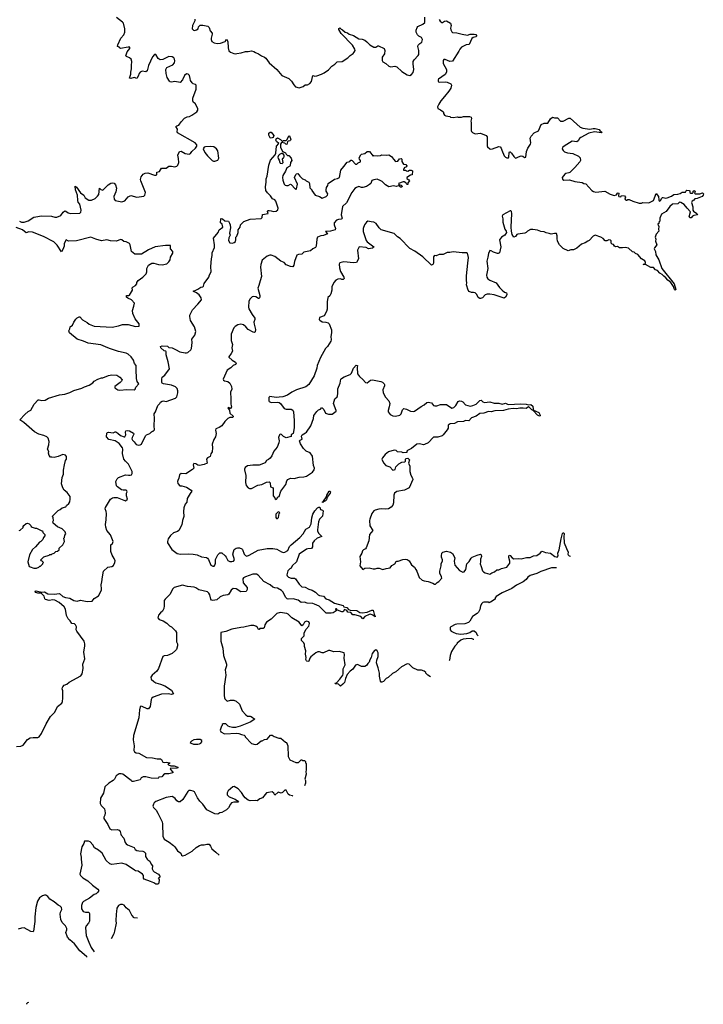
# Model space of a CAD drawing. Extents: x 2239781 to 2394849, y 665654 to 770575.
# Tile 93 of 147: x 2366759 to 2376828, y 678648 to 693149. Entities that reach past the tile are written whole.
import ezdxf

# ---------------------------------------------------------------- set-up
doc = ezdxf.new("R2010")
doc.units = 0

msp = doc.modelspace()

# ---------------------------------------------------------------- linework, layer by layer
at = {"layer": '0CON10XD'}
for points in [[(2369272, 692282), (2369260, 692325), (2369238, 692345), (2369215, 692349), (2369185, 692327), (2369155, 692262), (2369120, 692225), (2369045, 692236), (2368995, 692230), (2368974, 692234), (2368964, 692244), (2368932, 692295), (2368914, 692354), (2368910, 692415), (2368928, 692445), (2369015, 692486), (2369038, 692515), (2369046, 692545), (2369041, 692565), (2369030, 692585), (2369005, 692601), (2368955, 692606), (2368865, 692560), (2368826, 692556), (2368798, 692578), (2368765, 692638), (2368745, 692637), (2368715, 692600), (2368656, 692475), (2368634, 692396), (2368615, 692383), (2368565, 692388), (2368535, 692377), (2368517, 692355), (2368504, 692315), (2368485, 692282), (2368445, 692296), (2368395, 692280), (2368378, 692285), (2368394, 692345), (2368394, 692376), (2368407, 692425), (2368404, 692476), (2368409, 692535), (2368400, 692565), (2368375, 692587), (2368330, 692605), (2368322, 692615), (2368343, 692675), (2368380, 692725), (2368380, 692745), (2368355, 692746), (2368245, 692722), (2368230, 692735), (2368230, 692745), (2368200, 692755), (2368203, 692777), (2368248, 692875), (2368294, 692926), (2368306, 692965), (2368309, 693015), (2368286, 693095), (2368275, 693113), (2368185, 693180)], [(2369338, 693155), (2369337, 693133), (2369302, 693065), (2369300, 693015), (2369318, 692995), (2369335, 692987), (2369365, 692997), (2369386, 693014), (2369390, 693045), (2369415, 693070), (2369455, 693068), (2369531, 693051), (2369548, 693035), (2369562, 692985), (2369592, 692952), (2369592, 692935), (2369577, 692875), (2369577, 692855), (2369588, 692828), (2369625, 692808), (2369668, 692798), (2369715, 692802), (2369784, 692826), (2369805, 692860), (2369826, 692825), (2369827, 692735), (2369839, 692689), (2369862, 692672), (2369915, 692651), (2369935, 692648), (2369957, 692653), (2370019, 692661), (2370085, 692680), (2370125, 692680), (2370175, 692689), (2370205, 692682), (2370233, 692663), (2370276, 692646), (2370318, 692615), (2370365, 692596), (2370383, 692583), (2370433, 692515), (2370545, 692417), (2370622, 692325), (2370721, 692281), (2370760, 692245), (2370795, 692190), (2370822, 692162), (2370875, 692146), (2370935, 692164), (2370965, 692187), (2370999, 692191), (2371033, 692207), (2371055, 692240), (2371075, 692328), (2371105, 692318), (2371135, 692320), (2371205, 692347), (2371245, 692367), (2371305, 692410), (2371354, 692465), (2371398, 692492), (2371434, 692526), (2371506, 692534), (2371592, 692585), (2371625, 692622), (2371669, 692651), (2371685, 692668), (2371699, 692695), (2371696, 692715), (2371662, 692772), (2371494, 692944), (2371458, 693005), (2371461, 693019), (2371475, 693028), (2371495, 693008), (2371515, 693000), (2371555, 692967), (2371586, 692956), (2371613, 692933), (2371675, 692918), (2371755, 692866), (2371805, 692863), (2371842, 692845), (2371873, 692823), (2371916, 692776), (2371976, 692746), (2372005, 692743), (2372035, 692762), (2372045, 692762), (2372125, 692722), (2372136, 692695), (2372133, 692647), (2372097, 692595), (2372097, 692547), (2372107, 692527), (2372150, 692505), (2372195, 692462), (2372225, 692452), (2372285, 692462), (2372315, 692452), (2372385, 692387), (2372465, 692337), (2372505, 692328), (2372530, 692340), (2372555, 692372), (2372566, 692415), (2372554, 692496), (2372556, 692534), (2372567, 692555), (2372629, 692621), (2372636, 692635), (2372639, 692695), (2372624, 692756), (2372630, 692775), (2372651, 692799), (2372683, 692817), (2372693, 692855), (2372677, 692885), (2372636, 692906), (2372617, 692925), (2372600, 692965), (2372598, 692995), (2372614, 693035), (2372625, 693047), (2372698, 693082), (2372724, 693106), (2372727, 693187)], [(2372935, 693153), (2372954, 693125), (2372975, 693109), (2372985, 693106), (2373015, 693126), (2373045, 693132), (2373102, 693095)], [(2373102, 693095), (2373112, 693065), (2373106, 693025), (2373111, 693001), (2373122, 692972), (2373135, 692958), (2373196, 692956), (2373275, 692934), (2373355, 692920), (2373395, 692936), (2373455, 692937), (2373478, 692928), (2373488, 692915), (2373487, 692905), (2373475, 692896), (2373436, 692884), (2373419, 692871), (2373380, 692785), (2373335, 692777), (2373295, 692759), (2373268, 692742), (2373240, 692715), (2373229, 692685), (2373135, 692537), (2373095, 692533), (2373025, 692563), (2373005, 692560), (2372995, 692548), (2372994, 692505), (2373046, 692416), (2373046, 692375), (2373025, 692340), (2372929, 692275), (2372922, 692265), (2372921, 692245), (2372928, 692235), (2372945, 692228), (2373025, 692232), (2373057, 692227), (2373108, 692205), (2373120, 692185), (2373108, 692142), (2373080, 692095), (2373014, 692015), (2372964, 691955), (2372932, 691905), (2372914, 691866), (2372915, 691840), (2372955, 691822), (2372990, 691795), (2373000, 691785), (2373000, 691765), (2373015, 691742), (2373033, 691733), (2373092, 691722), (2373103, 691713), (2373145, 691710), (2373205, 691718), (2373215, 691712), (2373265, 691712), (2373295, 691722), (2373385, 691722), (2373410, 691715), (2373413, 691695), (2373402, 691655), (2373410, 691635), (2373408, 691515), (2373415, 691500), (2373430, 691485), (2373465, 691468), (2373545, 691477), (2373630, 691445), (2373642, 691425), (2373643, 691293), (2373650, 691275), (2373685, 691248), (2373695, 691242), (2373725, 691247), (2373815, 691282), (2373835, 691278), (2373852, 691255), (2373859, 691225), (2373893, 691145), (2373914, 691124), (2373935, 691113), (2373957, 691115), (2373965, 691130), (2373970, 691190), (2373975, 691200), (2373985, 691201), (2374003, 691185), (2374035, 691136), (2374055, 691114), (2374065, 691111), (2374105, 691131), (2374145, 691142), (2374169, 691139), (2374195, 691121), (2374213, 691125), (2374223, 691205), (2374245, 691255), (2374284, 691315), (2374287, 691337), (2374276, 691405), (2374290, 691435), (2374335, 691480), (2374398, 691512), (2374438, 691605), (2374485, 691624), (2374536, 691625), (2374575, 691689), (2374605, 691713), (2374635, 691702), (2374680, 691705), (2374725, 691652), (2374765, 691652), (2374845, 691697), (2374865, 691698), (2375015, 691564), (2375055, 691550), (2375155, 691534), (2375205, 691546), (2375236, 691546), (2375295, 691530), (2375303, 691515), (2375330, 691495), (2375332, 691485), (2375327, 691483), (2375225, 691496), (2375140, 691475), (2375022, 691415), (2375005, 691398), (2374985, 691362), (2374965, 691348), (2374895, 691358), (2374779, 691285), (2374756, 691265), (2374751, 691245), (2374765, 691220), (2374785, 691204), (2374825, 691189), (2374905, 691177), (2374990, 691140), (2375014, 691114), (2375018, 691075), (2375008, 691055), (2374935, 690970), (2374860, 690900), (2374845, 690891), (2374805, 690885), (2374786, 690874), (2374747, 690825), (2374755, 690802), (2374775, 690787), (2374855, 690789), (2374935, 690766), (2375045, 690752), (2375070, 690735), (2375095, 690730), (2375188, 690635), (2375209, 690619), (2375245, 690607), (2375375, 690622), (2375455, 690578), (2375515, 690560), (2375551, 690569), (2375564, 690596), (2375575, 690600), (2375583, 690593), (2375578, 690555), (2375585, 690543), (2375615, 690540), (2375625, 690560), (2375665, 690552), (2375680, 690535), (2375670, 690505), (2375695, 690492), (2375705, 690490), (2375715, 690500), (2375735, 690500), (2375790, 690475), (2375885, 690448), (2375915, 690448), (2375935, 690458), (2376023, 690453), (2376093, 690487), (2376135, 690591), (2376169, 690545), (2376171, 690495), (2376175, 690483), (2376185, 690478), (2376197, 690485), (2376215, 690520), (2376225, 690528), (2376235, 690530), (2376275, 690519), (2376295, 690524), (2376360, 690550), (2376395, 690576), (2376453, 690577), (2376485, 690587), (2376515, 690610), (2376565, 690610), (2376570, 690625), (2376585, 690638), (2376620, 690635), (2376627, 690627), (2376628, 690605), (2376645, 690592), (2376670, 690595), (2376680, 690605), (2376678, 690625), (2376695, 690632), (2376707, 690613), (2376700, 690595), (2376713, 690583), (2376775, 690582), (2376815, 690600), (2376828, 690585), (2376827, 690563), (2376810, 690545), (2376735, 690513), (2376705, 690510), (2376689, 690491), (2376664, 690476), (2376653, 690455), (2376673, 690393), (2376673, 690343), (2376681, 690331), (2376732, 690295), (2376740, 690275), (2376690, 690265), (2376667, 690253), (2376648, 690232), (2376635, 690230), (2376620, 690245), (2376637, 690317), (2376592, 690375), (2376546, 690426), (2376495, 690458), (2376475, 690460), (2376452, 690438), (2376375, 690432), (2376334, 690396), (2376278, 690322), (2376213, 690285), (2376188, 690225), (2376187, 690183), (2376170, 690165), (2376180, 690155), (2376160, 690135), (2376170, 690105), (2376168, 690065), (2376173, 690035), (2376132, 689988), (2376117, 689945), (2376127, 689915), (2376122, 689885), (2376141, 689835), (2376109, 689791), (2376104, 689774), (2376122, 689735), (2376128, 689685), (2376172, 689612), (2376218, 689485), (2376396, 689256), (2376424, 689176), (2376415, 689167), (2376405, 689176), (2376390, 689220), (2376347, 689277), (2376303, 689313), (2376277, 689347), (2376245, 689370), (2376221, 689395), (2376187, 689417), (2376155, 689453), (2376125, 689464), (2376095, 689500), (2376055, 689500), (2375975, 689542), (2375944, 689544), (2375968, 689552), (2375975, 689560), (2375976, 689575), (2375965, 689596), (2375918, 689628), (2375865, 689688), (2375827, 689707), (2375810, 689725), (2375785, 689732), (2375726, 689786), (2375675, 689793), (2375635, 689788), (2375595, 689790), (2375565, 689808), (2375535, 689802), (2375521, 689811), (2375505, 689840), (2375483, 689843), (2375468, 689855), (2375472, 689892), (2375462, 689902), (2375435, 689907), (2375405, 689892), (2375383, 689893), (2375352, 689925), (2375318, 689948), (2375235, 689977), (2375205, 689959), (2375148, 689895), (2375125, 689889), (2375089, 689861), (2375035, 689842), (2374965, 689782), (2374915, 689758), (2374875, 689757), (2374835, 689742), (2374765, 689778), (2374711, 689831), (2374682, 689885), (2374677, 689927), (2374677, 689965), (2374665, 690000), (2374635, 690002), (2374585, 689988), (2374555, 690002), (2374515, 690008), (2374485, 690022), (2374435, 690028), (2374385, 690048), (2374315, 690058), (2374283, 690057), (2374240, 690035), (2374220, 690015), (2374197, 690003), (2374095, 689992), (2374082, 689985), (2374062, 689955), (2374035, 689948), (2374011, 689985), (2374001, 690035), (2373998, 690095), (2374007, 690295), (2374002, 690325), (2373995, 690334), (2373985, 690334), (2373873, 690275), (2373863, 690255), (2373873, 690215), (2373873, 690165), (2373903, 690065), (2373922, 690035), (2373927, 690015), (2373906, 689975), (2373853, 689947), (2373824, 689906), (2373847, 689805), (2373826, 689715), (2373806, 689704), (2373795, 689704), (2373738, 689725), (2373705, 689746), (2373685, 689747), (2373665, 689705), (2373655, 689652), (2373638, 689592), (2373654, 689485), (2373636, 689385), (2373638, 689355), (2373653, 689333), (2373682, 689312), (2373775, 689273), (2373827, 689205), (2373865, 689167), (2373898, 689138), (2373928, 689125), (2373936, 689106), (2373933, 689095), (2373916, 689064), (2373895, 689048), (2373745, 689094), (2373685, 689104), (2373645, 689104), (2373616, 689094), (2373575, 689053), (2373545, 689040), (2373535, 689041), (2373511, 689055), (2373491, 689101), (2373468, 689125), (2373445, 689132), (2373415, 689130), (2373381, 689145), (2373366, 689165), (2373340, 689245), (2373346, 689275), (2373338, 689308), (2373341, 689375), (2373360, 689565), (2373370, 689645), (2373355, 689712), (2373345, 689717), (2373275, 689713), (2373145, 689728), (2373095, 689718), (2373055, 689722), (2372995, 689692), (2372935, 689688), (2372895, 689672), (2372875, 689678), (2372861, 689669), (2372853, 689655), (2372856, 689564), (2372845, 689542), (2372824, 689534), (2372698, 689658), (2372578, 689738), (2372505, 689777), (2372363, 689925), (2372325, 689949), (2372275, 689999), (2372085, 690056), (2372055, 690084), (2372007, 690145), (2371975, 690168), (2371935, 690170), (2371885, 690182), (2371865, 690168), (2371838, 690128), (2371819, 690075), (2371818, 690028), (2371860, 689895), (2371877, 689875), (2371973, 689805), (2371972, 689795), (2371956, 689784), (2371895, 689772), (2371860, 689795), (2371757, 689805), (2371734, 689754), (2371751, 689625), (2371720, 689575), (2371675, 689567), (2371535, 689582), (2371475, 689570), (2371464, 689546), (2371467, 689495), (2371485, 689440), (2371532, 689355), (2371538, 689335), (2371525, 689323), (2371505, 689323), (2371485, 689332), (2371445, 689328), (2371415, 689310), (2371385, 689279), (2371355, 689215), (2371355, 689165), (2371341, 689109), (2371327, 689083), (2371298, 689055), (2371286, 688995), (2371289, 688885), (2371279, 688851), (2371241, 688789), (2371177, 688763), (2371172, 688735), (2371181, 688721), (2371215, 688698), (2371266, 688696), (2371300, 688685), (2371315, 688670), (2371353, 688583), (2371352, 688535), (2371343, 688485), (2371346, 688435), (2371340, 688415), (2371290, 688335), (2371264, 688306), (2371188, 688175), (2371142, 688058), (2371134, 688015), (2371098, 687902), (2371018, 687775), (2370975, 687740), (2370835, 687697), (2370766, 687664), (2370705, 687617), (2370636, 687594), (2370579, 687589)], [(2366755, 690182), (2366785, 690168), (2366825, 690168), (2366882, 690188), (2366965, 690238), (2367025, 690250), (2367075, 690258), (2367225, 690257), (2367275, 690240), (2367308, 690242), (2367366, 690264), (2367398, 690312), (2367425, 690332), (2367439, 690329), (2367472, 690302), (2367514, 690294), (2367645, 690301), (2367658, 690315), (2367664, 690345), (2367644, 690434), (2367622, 690462), (2367614, 690485), (2367612, 690565), (2367582, 690645), (2367575, 690698), (2367595, 690682), (2367655, 690600), (2367702, 690562), (2367723, 690523), (2367775, 690491), (2367815, 690489), (2367868, 690515), (2367905, 690548), (2367924, 690576), (2367935, 690668), (2367955, 690648), (2367985, 690638), (2368064, 690716), (2368100, 690740), (2368125, 690748), (2368149, 690739), (2368168, 690718), (2368187, 690665), (2368177, 690615), (2368147, 690545), (2368152, 690505), (2368166, 690486), (2368265, 690467), (2368305, 690482), (2368355, 690538), (2368395, 690558), (2368485, 690537), (2368585, 690550), (2368604, 690566), (2368614, 690605), (2368542, 690775), (2368539, 690795), (2368549, 690835), (2368578, 690872), (2368605, 690890), (2368645, 690893), (2368745, 690860), (2368769, 690861), (2368779, 690871), (2368780, 690905), (2368818, 690915), (2368845, 690960), (2368915, 690962), (2368955, 690990), (2368995, 690992), (2369045, 690980), (2369075, 690990), (2369087, 691005), (2369101, 691045), (2369100, 691105), (2369088, 691152), (2369112, 691208), (2369135, 691210), (2369195, 691179), (2369255, 691167), (2369275, 691178), (2369292, 691208), (2369346, 691254), (2369370, 691285), (2369370, 691305), (2369343, 691333), (2369085, 691482), (2369080, 691495), (2369083, 691535), (2369057, 691575), (2369075, 691586), (2369105, 691593), (2369136, 691644), (2369185, 691699), (2369224, 691716), (2369258, 691722), (2369295, 691741), (2369370, 691790), (2369383, 691815), (2369383, 691835), (2369365, 691882), (2369345, 691912), (2369321, 691931), (2369310, 691955), (2369311, 691995), (2369356, 692125), (2369360, 692185), (2369346, 692195), (2369313, 692203), (2369297, 692217), (2369274, 692255), (2369272, 692282)], [(2366712, 682445), (2366775, 682451), (2366810, 682465), (2366872, 682548), (2366915, 682570), (2366955, 682577), (2367025, 682575), (2367044, 682585), (2367078, 682635), (2367150, 682780), (2367213, 682887), (2367278, 682952), (2367318, 683032), (2367378, 683085), (2367389, 683105), (2367396, 683155), (2367394, 683265), (2367386, 683295), (2367387, 683315), (2367393, 683325), (2367415, 683349), (2367455, 683362), (2367489, 683391), (2367657, 683483), (2367680, 683515), (2367694, 683595), (2367687, 683655), (2367716, 683735), (2367702, 683835), (2367719, 683925), (2367717, 683955), (2367707, 683995), (2367601, 684145), (2367592, 684165), (2367596, 684205), (2367582, 684235), (2367565, 684252), (2367525, 684258), (2367502, 684295), (2367474, 684325), (2367449, 684375), (2367433, 684465), (2367415, 684500), (2367338, 684565), (2367275, 684599), (2367245, 684604), (2367195, 684597), (2367141, 684611), (2367130, 684620), (2367118, 684658), (2367075, 684704), (2367025, 684704), (2366999, 684715), (2366988, 684725), (2366992, 684735), (2367000, 684735), (2367085, 684717), (2367125, 684720), (2367175, 684695), (2367265, 684688), (2367347, 684697), (2367394, 684655), (2367435, 684639), (2367495, 684628), (2367557, 684597), (2367605, 684583), (2367655, 684601), (2367755, 684582), (2367825, 684584), (2367858, 684622), (2367918, 684665), (2367963, 684747), (2367966, 684765), (2367957, 684825), (2367971, 684869), (2367977, 684945), (2367995, 685029), (2368055, 685086), (2368115, 685096), (2368141, 685109), (2368162, 685152), (2368163, 685177), (2368150, 685215), (2368121, 685261), (2368100, 685315), (2368099, 685415), (2368126, 685435), (2368138, 685465), (2368095, 685563), (2368041, 685625), (2368026, 685675), (2368023, 685715), (2368034, 685785), (2368035, 685875), (2368032, 685905), (2368019, 685945), (2368024, 685965), (2368094, 686085), (2368125, 686108), (2368145, 686114), (2368195, 686111), (2368315, 686063), (2368348, 686085), (2368334, 686135), (2368334, 686175), (2368340, 686195), (2368335, 686210), (2368325, 686218), (2368285, 686218), (2368256, 686226), (2368198, 686268), (2368187, 686285), (2368177, 686345), (2368194, 686386), (2368215, 686407), (2368315, 686447), (2368363, 686443), (2368385, 686439), (2368406, 686444), (2368416, 686465), (2368416, 686495), (2368363, 686603), (2368315, 686645), (2368293, 686675), (2368272, 686762), (2368277, 686825), (2368273, 686845), (2368223, 686905), (2368165, 686944), (2368072, 686965), (2368038, 687005), (2368040, 687060), (2368050, 687070), (2368065, 687074), (2368134, 687066), (2368165, 687080), (2368175, 687078), (2368205, 687061), (2368245, 687025), (2368296, 687004), (2368305, 687007), (2368323, 687035), (2368317, 687075), (2368324, 687095), (2368345, 687099), (2368374, 687094), (2368435, 687057), (2368440, 687045), (2368414, 686995), (2368411, 686975), (2368418, 686958), (2368445, 686933), (2368475, 686894), (2368515, 686884), (2368535, 686886), (2368552, 686898), (2368612, 687022), (2368625, 687034), (2368678, 687055), (2368701, 687079), (2368715, 687090), (2368725, 687090), (2368745, 687110), (2368741, 687165), (2368746, 687275), (2368737, 687343), (2368760, 687375), (2368793, 687467), (2368823, 687495), (2368835, 687517), (2368855, 687529), (2368875, 687534), (2368915, 687526), (2369055, 687576), (2369074, 687595), (2369088, 687652), (2369087, 687685), (2369077, 687715), (2369055, 687740), (2368995, 687767), (2368875, 687784), (2368856, 687795), (2368851, 687805), (2368850, 687855), (2368856, 687884), (2368895, 687912), (2368964, 688005), (2368948, 688108), (2368914, 688215), (2368916, 688256), (2368910, 688265), (2368885, 688271), (2368837, 688315), (2368832, 688335), (2368856, 688346), (2368935, 688339), (2368955, 688323), (2369005, 688314), (2369055, 688293), (2369116, 688256), (2369195, 688242), (2369215, 688241), (2369235, 688249), (2369279, 688285), (2369287, 688305), (2369298, 688392), (2369294, 688445), (2369338, 688502), (2369351, 688555), (2369334, 688625), (2369276, 688716), (2369264, 688775), (2369266, 688795), (2369304, 688875), (2369385, 688961), (2369436, 689025), (2369433, 689053), (2369401, 689095), (2369365, 689126), (2369320, 689145), (2369320, 689155), (2369345, 689160), (2369385, 689179), (2369425, 689208), (2369458, 689215), (2369467, 689225), (2369476, 689265), (2369544, 689355), (2369555, 689390), (2369577, 689435), (2369572, 689515), (2369582, 689625), (2369596, 689675), (2369592, 689715), (2369628, 689795), (2369628, 689832), (2369615, 689930), (2369681, 690015), (2369698, 690055), (2369750, 690095), (2369740, 690135), (2369718, 690158), (2369720, 690215), (2369725, 690220), (2369745, 690218), (2369778, 690188), (2369832, 690182), (2369851, 690151), (2369860, 690125), (2369862, 690085), (2369849, 690005), (2369860, 689975), (2369840, 689935), (2369834, 689895), (2369855, 689860), (2369895, 689858), (2369920, 689865), (2369935, 689880), (2369942, 689905), (2369940, 689945), (2369955, 689960), (2369978, 690015), (2369978, 690055), (2370007, 690093), (2370010, 690125), (2370060, 690175), (2370155, 690210), (2370315, 690222), (2370330, 690235), (2370335, 690280), (2370420, 690295), (2370408, 690325), (2370415, 690337), (2370435, 690340), (2370463, 690333), (2370495, 690326), (2370535, 690330), (2370561, 690349), (2370567, 690375), (2370533, 690475), (2370515, 690494), (2370480, 690510), (2370453, 690555), (2370408, 690598), (2370384, 690635), (2370378, 690685), (2370388, 690755), (2370388, 690805), (2370404, 690846), (2370428, 691005), (2370455, 691082), (2370524, 691156), (2370533, 691185), (2370543, 691287), (2370578, 691325), (2370540, 691355), (2370532, 691375), (2370538, 691392), (2370555, 691410), (2370600, 691385), (2370625, 691360), (2370635, 691360), (2370645, 691370), (2370685, 691370), (2370698, 691382), (2370725, 691440), (2370735, 691440), (2370752, 691385), (2370748, 691372), (2370737, 691363), (2370715, 691360), (2370702, 691348), (2370695, 691310), (2370680, 691315), (2370665, 691330), (2370615, 691340), (2370602, 691315), (2370600, 691265), (2370632, 691212), (2370645, 691200), (2370675, 691190), (2370685, 691170), (2370705, 691150), (2370725, 691150), (2370755, 691110), (2370766, 691075), (2370746, 691044), (2370743, 691003)], [(2370465, 691403), (2370447, 691407), (2370427, 691447), (2370430, 691475), (2370448, 691492), (2370465, 691490), (2370500, 691445), (2370490, 691415), (2370465, 691403)], [(2369635, 691064), (2369675, 691080), (2369691, 691109), (2369676, 691215), (2369658, 691248), (2369616, 691276), (2369575, 691283), (2369495, 691278), (2369475, 691270), (2369462, 691245), (2369488, 691195), (2369525, 691143), (2369595, 691073), (2369615, 691064), (2369635, 691064)], [(2370743, 691003), (2370737, 690993), (2370691, 690965), (2370673, 690917), (2370634, 690855), (2370629, 690825), (2370633, 690783), (2370656, 690725), (2370671, 690711), (2370687, 690707), (2370715, 690709), (2370745, 690724), (2370755, 690721), (2370815, 690658), (2370825, 690650), (2370835, 690658), (2370852, 690725), (2370808, 690825), (2370825, 690868), (2370835, 690878), (2370855, 690882), (2370884, 690844), (2370924, 690804), (2370961, 690791), (2370978, 690775), (2371016, 690756), (2371028, 690735), (2371033, 690673), (2371060, 690645), (2371060, 690635), (2371112, 690565), (2371175, 690547), (2371215, 690522), (2371272, 690545), (2371291, 690565), (2371296, 690586), (2371273, 690625), (2371271, 690645), (2371279, 690675), (2371296, 690705), (2371303, 690737), (2371395, 690802), (2371440, 690810), (2371469, 690825), (2371487, 690933), (2371534, 690986), (2371581, 691049), (2371622, 691058), (2371635, 691078), (2371645, 691080), (2371656, 691076), (2371705, 691020), (2371725, 691020), (2371745, 691040), (2371778, 691055), (2371777, 691077), (2371763, 691093), (2371760, 691115), (2371785, 691158), (2371795, 691167), (2371842, 691178), (2371877, 691207), (2371910, 691205), (2371965, 691140), (2371975, 691150), (2372035, 691142), (2372075, 691148), (2372095, 691158), (2372155, 691152), (2372195, 691160), (2372236, 691136), (2372264, 691094), (2372295, 691060), (2372327, 691063), (2372355, 691100), (2372375, 691102), (2372388, 691095), (2372388, 691058), (2372400, 691035), (2372413, 691023), (2372445, 691018), (2372462, 690995), (2372455, 690980), (2372420, 690965), (2372420, 690955), (2372410, 690945), (2372412, 690932), (2372442, 690932), (2372455, 690922), (2372475, 690920), (2372498, 690932), (2372525, 690932), (2372542, 690922), (2372540, 690865), (2372513, 690857), (2372460, 690825), (2372462, 690812), (2372489, 690789), (2372498, 690775), (2372478, 690745), (2372475, 690720), (2372462, 690722), (2372445, 690750), (2372435, 690750), (2372425, 690760), (2372405, 690760), (2372340, 690735), (2372342, 690722), (2372375, 690710), (2372390, 690695), (2372385, 690680), (2372365, 690680), (2372358, 690698), (2372345, 690710), (2372338, 690702), (2372305, 690693), (2372265, 690700), (2372195, 690688), (2372145, 690718), (2372096, 690766), (2372077, 690777), (2372025, 690799), (2371975, 690792), (2371945, 690778), (2371929, 690735), (2371911, 690719), (2371866, 690694), (2371815, 690679), (2371795, 690678), (2371755, 690690), (2371721, 690679), (2371697, 690663), (2371649, 690605), (2371570, 690450), (2371513, 690395), (2371493, 690275), (2371506, 690225), (2371503, 690217), (2371495, 690211), (2371455, 690206), (2371426, 690194), (2371393, 690157), (2371389, 690125), (2371412, 690075), (2371406, 690054), (2371335, 690034), (2371263, 690027), (2371290, 689995), (2371235, 689969), (2371195, 689963), (2371146, 689944), (2371136, 689915), (2371127, 689813), (2371114, 689795), (2371075, 689775), (2371044, 689746), (2370945, 689724), (2370913, 689697), (2370865, 689692), (2370841, 689679), (2370804, 689585), (2370798, 689535), (2370783, 689507), (2370745, 689512), (2370685, 689539), (2370653, 689575), (2370605, 689591), (2370515, 689660), (2370465, 689679), (2370445, 689680), (2370402, 689665), (2370332, 689605), (2370311, 689545), (2370306, 689505), (2370322, 689365), (2370299, 689305), (2370282, 689235), (2370264, 689195), (2370297, 689085), (2370295, 689060), (2370285, 689042), (2370277, 689043), (2370238, 689068), (2370205, 689074), (2370184, 689065), (2370151, 689039), (2370134, 689005), (2370128, 688915), (2370135, 688888), (2370181, 688805), (2370220, 688755), (2370224, 688735), (2370209, 688695), (2370212, 688662), (2370234, 688585), (2370228, 688552), (2370218, 688542), (2370198, 688545), (2370126, 688586), (2370091, 688625), (2370054, 688654), (2370014, 688666), (2369974, 688656), (2369930, 688630), (2369915, 688610), (2369872, 688515), (2369874, 688424), (2369894, 688364), (2369884, 688315), (2369892, 688268), (2369875, 688232), (2369838, 688185), (2369838, 688178), (2369887, 688135), (2369935, 688103), (2369945, 688080), (2369935, 688069), (2369904, 688056), (2369869, 688021), (2369814, 687985), (2369756, 687855), (2369761, 687841), (2369775, 687828), (2369825, 687819), (2369855, 687794), (2369878, 687745), (2369881, 687705), (2369866, 687665), (2369864, 687625), (2369871, 687605), (2369870, 687485), (2369880, 687445), (2369865, 687422), (2369855, 687420), (2369835, 687436), (2369824, 687425), (2369847, 687397), (2369853, 687353), (2369905, 687310), (2369905, 687300), (2369895, 687290), (2369855, 687288), (2369825, 687277), (2369781, 687229), (2369735, 687166), (2369695, 687142), (2369646, 687124), (2369642, 687102), (2369654, 687054), (2369644, 687005), (2369619, 686965), (2369594, 686896), (2369600, 686845), (2369592, 686785), (2369572, 686755), (2369566, 686714), (2369526, 686694), (2369512, 686678), (2369518, 686615), (2369475, 686598), (2369405, 686581), (2369385, 686587), (2369355, 686609), (2369325, 686610), (2369316, 686595), (2369323, 686545), (2369306, 686524), (2369205, 686461), (2369135, 686466), (2369115, 686447), (2369102, 686398), (2369086, 686364), (2369082, 686345), (2369089, 686319), (2369118, 686285), (2369145, 686284), (2369215, 686264), (2369285, 686219), (2369293, 686205), (2369268, 686172), (2369226, 686095), (2369220, 686045), (2369197, 686015), (2369175, 685958), (2369170, 685905), (2369178, 685832), (2369158, 685772), (2369145, 685708), (2369103, 685627), (2369085, 685612), (2369025, 685590), (2368978, 685552), (2368947, 685503), (2368934, 685465), (2368936, 685446), (2368998, 685348), (2369078, 685288), (2369125, 685276), (2369245, 685282), (2369315, 685279), (2369375, 685265), (2369435, 685240), (2369508, 685228), (2369527, 685217), (2369541, 685201), (2369574, 685114), (2369605, 685101), (2369622, 685102), (2369633, 685115), (2369641, 685145), (2369643, 685197), (2369675, 685267), (2369705, 685298), (2369736, 685296), (2369784, 685255), (2369801, 685231), (2369822, 685182), (2369855, 685169), (2369885, 685167), (2369910, 685175), (2369921, 685195), (2369899, 685275), (2369920, 685345), (2369945, 685365), (2369965, 685371), (2369995, 685369), (2370030, 685355), (2370039, 685345), (2370063, 685275), (2370085, 685256), (2370105, 685250), (2370140, 685260), (2370272, 685338), (2370405, 685362), (2370485, 685362), (2370545, 685351), (2370615, 685312), (2370644, 685304), (2370665, 685306), (2370707, 685333), (2370732, 685388), (2370755, 685415), (2370885, 685523), (2370932, 685575), (2370974, 685645), (2371026, 685675), (2371050, 685725), (2371062, 685812), (2371077, 685865), (2371105, 685916), (2371145, 685958), (2371165, 685970), (2371178, 685968), (2371190, 685935), (2371217, 685927), (2371230, 685915), (2371217, 685835), (2371177, 685795), (2371159, 685755), (2371146, 685634), (2371146, 685615), (2371165, 685580), (2371208, 685535), (2371139, 685511), (2371094, 685475), (2371073, 685437), (2371069, 685385), (2371055, 685360), (2371005, 685358), (2370981, 685349), (2370875, 685275), (2370835, 685165), (2370772, 685105), (2370755, 685073), (2370740, 685060), (2370707, 685033), (2370694, 684975), (2370698, 684958), (2370720, 684940), (2370755, 684926), (2370805, 684922), (2370821, 684915), (2370873, 684835), (2370915, 684798), (2370965, 684792), (2371015, 684763), (2371065, 684746), (2371115, 684718), (2371155, 684679), (2371175, 684669), (2371235, 684658), (2371270, 684620), (2371315, 684603), (2371395, 684554), (2371521, 684521), (2371535, 684502), (2371575, 684490), (2371602, 684462), (2371625, 684450), (2371725, 684449), (2371768, 684418), (2371803, 684413), (2371875, 684423), (2371945, 684454), (2371964, 684454), (2371978, 684395), (2371996, 684365), (2371996, 684354), (2371959, 684379), (2371925, 684392), (2371905, 684390), (2371842, 684358), (2371815, 684323), (2371781, 684361), (2371696, 684386), (2371665, 684384), (2371636, 684416), (2371594, 684424), (2371576, 684446), (2371545, 684462), (2371522, 684428), (2371505, 684427), (2371442, 684452), (2371425, 684470), (2371410, 684470), (2371420, 684445), (2371377, 684415), (2371344, 684406), (2371275, 684407), (2371170, 684510), (2371102, 684542), (2371075, 684551), (2370995, 684557), (2370955, 684569), (2370905, 684566), (2370861, 684601), (2370785, 684620), (2370715, 684613), (2370697, 684617), (2370674, 684645), (2370638, 684718), (2370615, 684744), (2370555, 684775), (2370515, 684780), (2370485, 684793), (2370447, 684827), (2370355, 684875), (2370270, 684970), (2370245, 684982), (2370194, 684984), (2370084, 684945), (2370055, 684929), (2370043, 684915), (2370052, 684855), (2370110, 684785), (2370110, 684755), (2370095, 684727), (2370015, 684722), (2369945, 684766), (2369905, 684770), (2369875, 684745), (2369840, 684690), (2369825, 684676), (2369754, 684666), (2369713, 684647), (2369664, 684606), (2369605, 684597), (2369585, 684602), (2369575, 684612), (2369558, 684678), (2369545, 684705), (2369525, 684724), (2369395, 684753), (2369355, 684780), (2369329, 684789), (2369230, 684800)], [(2370625, 691030), (2370638, 691045), (2370628, 691095), (2370635, 691108), (2370650, 691115), (2370652, 691135), (2370652, 691155), (2370635, 691180), (2370615, 691178), (2370586, 691164), (2370572, 691148), (2370561, 691125), (2370564, 691105), (2370582, 691082), (2370588, 691045), (2370596, 691036), (2370625, 691030)], [(2366752, 685628), (2366765, 685630), (2366808, 685672), (2366810, 685685), (2366822, 685698), (2366855, 685730), (2366875, 685732), (2366896, 685726), (2366925, 685700), (2366930, 685685), (2366943, 685673), (2366985, 685660), (2367005, 685660), (2367085, 685620), (2367095, 685620), (2367100, 685595), (2367130, 685565), (2367130, 685545), (2367110, 685525), (2367100, 685495), (2367070, 685465), (2367050, 685455), (2366993, 685387), (2366945, 685348), (2366903, 685265), (2366880, 685165), (2366900, 685095), (2366915, 685090), (2366965, 685072), (2367005, 685072), (2367040, 685085), (2367055, 685100), (2367065, 685100), (2367100, 685135), (2367100, 685145), (2367110, 685155), (2367090, 685175), (2367075, 685180), (2367070, 685195), (2367115, 685240), (2367195, 685260), (2367205, 685270), (2367225, 685270), (2367235, 685280), (2367265, 685290), (2367292, 685318), (2367315, 685320), (2367338, 685342), (2367340, 685365), (2367393, 685417), (2367420, 685465), (2367410, 685515), (2367420, 685525), (2367423, 685557), (2367438, 685575), (2367430, 685605), (2367385, 685650), (2367315, 685678), (2367250, 685735), (2367248, 685752), (2367258, 685775), (2367252, 685812), (2367240, 685835), (2367325, 685920), (2367357, 685933), (2367385, 685958), (2367440, 685975), (2367450, 685995), (2367482, 686025), (2367495, 686050), (2367503, 686087), (2367500, 686125), (2367457, 686185), (2367415, 686222), (2367395, 686252), (2367376, 686315), (2367386, 686405), (2367406, 686455), (2367406, 686515), (2367417, 686595), (2367434, 686656), (2367447, 686675), (2367450, 686715), (2367435, 686737), (2367395, 686743), (2367326, 686714), (2367265, 686702), (2367234, 686704), (2367215, 686708), (2367195, 686730), (2367183, 686765), (2367187, 686787), (2367168, 686825), (2367190, 686885), (2367193, 686935), (2367176, 686986), (2367158, 687005), (2367115, 687024), (2367043, 687043), (2366975, 687077), (2366822, 687215), (2366760, 687255), (2366835, 687333), (2366885, 687377), (2366925, 687400), (2366970, 687485), (2367032, 687548), (2367045, 687551), (2367085, 687542), (2367133, 687547), (2367184, 687576), (2367347, 687623), (2367425, 687633), (2367495, 687658), (2367555, 687688), (2367675, 687722), (2367715, 687740), (2367780, 687765), (2367835, 687798), (2367857, 687823), (2367910, 687855), (2367965, 687873), (2367985, 687873), (2368065, 687908), (2368115, 687920), (2368190, 687915), (2368235, 687883), (2368266, 687846), (2368257, 687825), (2368237, 687805), (2368160, 687745), (2368162, 687725), (2368205, 687697), (2368232, 687692), (2368335, 687704), (2368444, 687696), (2368458, 687705), (2368467, 687735), (2368516, 687784), (2368490, 687820), (2368479, 687865), (2368472, 687995), (2368476, 688055), (2368448, 688085), (2368434, 688134), (2368401, 688185), (2368355, 688224), (2368328, 688235), (2368215, 688261), (2368098, 688302), (2368055, 688315), (2367955, 688359), (2367765, 688383), (2367700, 688415), (2367605, 688442), (2367493, 688535), (2367484, 688566), (2367498, 688595), (2367500, 688625), (2367535, 688652), (2367554, 688696), (2367584, 688736), (2367605, 688757), (2367635, 688770), (2367645, 688770), (2367685, 688728), (2367755, 688688), (2367784, 688664), (2367854, 688634), (2368122, 688622), (2368215, 688640), (2368275, 688659), (2368325, 688660), (2368358, 688658), (2368465, 688628), (2368517, 688633), (2368517, 688667), (2368462, 688745), (2368423, 688823), (2368420, 688865), (2368441, 688929), (2368450, 688975), (2368405, 689022), (2368350, 689045), (2368333, 689063), (2368332, 689088), (2368365, 689088), (2368375, 689092), (2368418, 689165), (2368415, 689200), (2368430, 689215), (2368466, 689234), (2368482, 689258), (2368483, 689277), (2368504, 689306), (2368572, 689355), (2368624, 689406), (2368632, 689435), (2368633, 689485), (2368658, 689535), (2368707, 689563), (2368735, 689563), (2368805, 689544), (2368855, 689538), (2368927, 689553), (2368955, 689580), (2368975, 689610), (2368978, 689652), (2369012, 689708), (2369012, 689735), (2368980, 689775), (2368980, 689825), (2368906, 689824), (2368755, 689803), (2368655, 689760), (2368555, 689694), (2368455, 689693), (2368406, 689736), (2368384, 689835), (2368374, 689854), (2368327, 689877), (2368291, 689881), (2368265, 689906), (2368245, 689911), (2368185, 689889), (2368095, 689890), (2368044, 689904), (2367965, 689891), (2367882, 689915), (2367805, 689946), (2367595, 689890), (2367477, 689887), (2367445, 689908), (2367415, 689852), (2367412, 689815), (2367396, 689765), (2367375, 689730), (2367309, 689829), (2367260, 689875), (2367110, 689955), (2366945, 690019), (2366895, 690023), (2366855, 690010), (2366798, 690055), (2366709, 690089)], [(2370579, 687589), (2370535, 687584), (2370443, 687597), (2370428, 687582), (2370428, 687535), (2370434, 687524), (2370463, 687513), (2370555, 687517), (2370582, 687512), (2370598, 687498), (2370655, 687423), (2370685, 687415), (2370755, 687412), (2370780, 687400), (2370791, 687375), (2370803, 687245), (2370801, 687145), (2370793, 687077), (2370785, 687052), (2370758, 687035), (2370755, 687012), (2370685, 686990), (2370645, 687008), (2370615, 687039), (2370595, 687043), (2370585, 687037), (2370571, 686995), (2370580, 686945), (2370577, 686915), (2370550, 686855), (2370501, 686795), (2370472, 686725), (2370450, 686690), (2370425, 686669), (2370395, 686658), (2370375, 686622), (2370285, 686588), (2370195, 686587), (2370115, 686578), (2370082, 686555), (2370071, 686529), (2370072, 686518), (2370089, 686435), (2370084, 686334), (2370095, 686290), (2370124, 686254), (2370145, 686242), (2370175, 686242), (2370268, 686292), (2370326, 686304), (2370393, 686337), (2370435, 686340), (2370447, 686327), (2370455, 686270), (2370490, 686255), (2370490, 686135), (2370518, 686108), (2370522, 686092), (2370538, 686082), (2370550, 686095), (2370550, 686105), (2370565, 686120), (2370580, 686125), (2370606, 686204), (2370678, 686305), (2370693, 686357), (2370710, 686375), (2370745, 686398), (2370803, 686393), (2370875, 686410), (2370945, 686414), (2370985, 686426), (2371072, 686485), (2371095, 686520), (2371100, 686545), (2371088, 686585), (2371072, 686722), (2371035, 686768), (2370980, 686795), (2370941, 686831), (2370893, 686903), (2370882, 686945), (2370892, 686958), (2370917, 686973), (2370910, 687015), (2370918, 687035), (2370968, 687062), (2370984, 687076), (2371045, 687168), (2371084, 687275), (2371092, 687318), (2371135, 687378), (2371159, 687401), (2371190, 687415), (2371205, 687430), (2371215, 687430), (2371238, 687408), (2371263, 687355), (2371305, 687338), (2371360, 687340), (2371420, 687385), (2371422, 687395), (2371380, 687495), (2371400, 687565), (2371433, 687595), (2371440, 687610), (2371446, 687645), (2371444, 687714), (2371478, 687795), (2371488, 687852), (2371498, 687865), (2371539, 687891), (2371628, 687925), (2371646, 687945), (2371675, 688018), (2371715, 688062), (2371732, 688055), (2371729, 688025), (2371734, 687935), (2371764, 687895), (2371815, 687851), (2371852, 687805), (2371875, 687802), (2371925, 687840), (2371955, 687846), (2372080, 687820), (2372101, 687811), (2372128, 687785), (2372132, 687775), (2372130, 687755), (2372108, 687695), (2372113, 687655), (2372145, 687588), (2372194, 687534), (2372210, 687495), (2372202, 687445), (2372184, 687395), (2372186, 687375), (2372216, 687335), (2372255, 687312), (2372295, 687311), (2372358, 687322), (2372378, 687345), (2372396, 687405), (2372415, 687421), (2372455, 687413), (2372515, 687384), (2372555, 687377), (2372575, 687381), (2372670, 687450), (2372716, 687474), (2372755, 687509), (2372775, 687517), (2372825, 687508), (2372856, 687466), (2372875, 687460), (2372905, 687464), (2372955, 687483), (2373045, 687480), (2373126, 687426), (2373154, 687435), (2373183, 687467), (2373215, 687527), (2373235, 687536), (2373265, 687532), (2373285, 687522), (2373326, 687475), (2373395, 687458), (2373433, 687465), (2373483, 687487), (2373535, 687540), (2373555, 687547), (2373582, 687522), (2373605, 687512), (2373685, 687522), (2373745, 687503), (2373815, 687502), (2373864, 687484), (2373915, 687501), (2373955, 687481), (2374138, 687492), (2374217, 687487), (2374255, 687474), (2374285, 687481), (2374316, 687455), (2374320, 687415), (2374328, 687398), (2374403, 687363), (2374426, 687324), (2374427, 687313), (2374415, 687309), (2374385, 687322), (2374324, 687394), (2374303, 687405), (2374265, 687442), (2374255, 687446), (2374216, 687424), (2374173, 687427), (2374125, 687427), (2374075, 687416), (2374025, 687421), (2373955, 687414), (2373885, 687392), (2373755, 687389), (2373705, 687372), (2373665, 687376), (2373595, 687356), (2373535, 687349), (2373481, 687309), (2373415, 687284), (2373375, 687243), (2373325, 687246), (2373295, 687231), (2373205, 687226), (2373165, 687200), (2373098, 687195), (2373072, 687178), (2373070, 687135), (2373055, 687108), (2372995, 687033), (2372979, 687021), (2372915, 687001), (2372852, 686998), (2372775, 686918), (2372720, 686890), (2372704, 686886), (2372645, 686900), (2372608, 686895), (2372529, 686831), (2372470, 686805), (2372460, 686795), (2372470, 686785), (2372458, 686772), (2372405, 686770), (2372385, 686780), (2372325, 686782), (2372305, 686802), (2372275, 686809), (2372192, 686785), (2372140, 686745), (2372100, 686695), (2372092, 686675), (2372115, 686620), (2372152, 686582), (2372210, 686565), (2372253, 686513), (2372275, 686517), (2372287, 686525), (2372300, 686565), (2372341, 686609), (2372385, 686630), (2372430, 686635), (2372440, 686645), (2372440, 686675), (2372453, 686687), (2372475, 686690), (2372498, 686665), (2372487, 686615), (2372504, 686575), (2372507, 686495), (2372519, 686439), (2372544, 686395), (2372547, 686375), (2372496, 686254), (2372425, 686221), (2372315, 686198), (2372278, 686175), (2372270, 686145), (2372265, 686035), (2372255, 686000), (2372232, 685968), (2372193, 685947), (2372145, 685941), (2372095, 685946), (2372049, 685939), (2371994, 685926), (2371975, 685913), (2371945, 685875), (2371914, 685795), (2371911, 685775), (2371916, 685696), (2371958, 685625), (2371909, 685565), (2371901, 685475), (2371862, 685368), (2371854, 685356), (2371825, 685341), (2371810, 685325), (2371798, 685292), (2371768, 685245), (2371780, 685165), (2371770, 685105), (2371815, 685050), (2371841, 685069), (2371905, 685078), (2371965, 685060), (2371995, 685060), (2372025, 685072), (2372055, 685072), (2372105, 685050), (2372154, 685066), (2372215, 685074), (2372240, 685110), (2372285, 685137), (2372305, 685168), (2372315, 685172), (2372335, 685173), (2372401, 685199), (2372445, 685203), (2372467, 685197), (2372495, 685177), (2372530, 685120), (2372574, 685085), (2372592, 685052), (2372610, 685025), (2372643, 684935), (2372686, 684896), (2372715, 684884), (2372775, 684874), (2372845, 684850), (2372866, 684836), (2372884, 684834), (2372909, 684861), (2372933, 684875), (2372976, 684924), (2372973, 684945), (2372946, 684995), (2372946, 685025), (2372967, 685105), (2372967, 685135), (2372987, 685177), (2372987, 685195), (2372970, 685235), (2372970, 685255), (2372978, 685292), (2372993, 685307), (2373045, 685323), (2373106, 685306), (2373135, 685288), (2373167, 685225), (2373157, 685175), (2373167, 685115), (2373237, 685035), (2373285, 685010), (2373305, 685018), (2373328, 685052), (2373347, 685135), (2373379, 685171), (2373410, 685220), (2373425, 685232), (2373495, 685263), (2373546, 685276), (2373558, 685265), (2373563, 685245), (2373547, 685205), (2373546, 685164), (2373540, 685135), (2373557, 685097), (2373574, 685034), (2373592, 685015), (2373614, 685004), (2373685, 684982), (2373715, 685001), (2373752, 685015), (2373785, 685048), (2373815, 685048), (2373855, 685067), (2373935, 685088), (2373977, 685145), (2373976, 685176), (2373964, 685226), (2373963, 685255), (2373968, 685262), (2373985, 685258), (2374012, 685222), (2374035, 685206), (2374105, 685212), (2374145, 685208), (2374225, 685230), (2374275, 685229), (2374325, 685254), (2374375, 685259), (2374425, 685292), (2374437, 685313), (2374455, 685322), (2374504, 685304), (2374575, 685292), (2374640, 685245), (2374675, 685234), (2374688, 685255), (2374687, 685293), (2374705, 685340), (2374732, 685505), (2374755, 685582), (2374765, 685593), (2374775, 685590), (2374779, 685575), (2374774, 685535), (2374777, 685445), (2374813, 685363), (2374838, 685305), (2374832, 685275), (2374838, 685265), (2374850, 685255), (2374869, 685250)], [(2371225, 686040), (2371213, 686045), (2371233, 686057), (2371279, 686121), (2371285, 686147), (2371315, 686203), (2371330, 686205), (2371337, 686195), (2371333, 686175), (2371287, 686115), (2371278, 686075), (2371265, 686061), (2371232, 686048), (2371225, 686040)], [(2370555, 685800), (2370572, 685818), (2370580, 685875), (2370590, 685885), (2370575, 685900), (2370562, 685898), (2370530, 685865), (2370530, 685815), (2370542, 685802), (2370555, 685800)], [(2374667, 685075), (2374665, 685077), (2374590, 685075), (2374435, 685021), (2374375, 684992), (2374278, 684962), (2374245, 684939), (2374216, 684904), (2374172, 684868), (2374075, 684821), (2374008, 684772), (2373865, 684707), (2373775, 684656), (2373762, 684635), (2373760, 684615), (2373695, 684570), (2373685, 684570), (2373675, 684560), (2373665, 684570), (2373595, 684570), (2373580, 684565), (2373565, 684550), (2373548, 684515), (2373536, 684464), (2373516, 684424), (2373498, 684405), (2373430, 684360), (2373389, 684291), (2373369, 684271), (2373315, 684251), (2373195, 684246), (2373175, 684240), (2373110, 684205), (2373100, 684195), (2373100, 684165), (2373112, 684145), (2373145, 684127), (2373185, 684111), (2373255, 684099), (2373345, 684110), (2373390, 684125), (2373425, 684148), (2373455, 684150), (2373480, 684125), (2373492, 684095), (2373511, 684075)], [(2369230, 684800), (2369155, 684823), (2369035, 684784), (2369012, 684765), (2368969, 684681), (2368899, 684615), (2368886, 684595), (2368887, 684515), (2368880, 684475), (2368860, 684440), (2368832, 684415), (2368805, 684378), (2368795, 684340), (2368815, 684317), (2368874, 684294), (2368925, 684260), (2368964, 684224), (2368997, 684207), (2369055, 684148), (2369068, 684125), (2369070, 683985), (2369082, 683955), (2369083, 683927), (2369067, 683875), (2369055, 683858), (2369005, 683812), (2368935, 683787), (2368885, 683780), (2368865, 683768), (2368805, 683594), (2368777, 683555), (2368708, 683495), (2368692, 683465), (2368693, 683435), (2368735, 683400), (2368765, 683383), (2368832, 683365), (2368897, 683337), (2368995, 683273), (2369022, 683218), (2368995, 683211), (2368945, 683222), (2368845, 683217), (2368725, 683169), (2368705, 683155), (2368693, 683135), (2368679, 683035), (2368655, 683000), (2368635, 682999), (2368565, 683035), (2368545, 683037), (2368535, 683028), (2368525, 682985), (2368515, 682865), (2368433, 682607), (2368428, 682545), (2368445, 682455), (2368440, 682385), (2368449, 682365), (2368473, 682353), (2368516, 682345), (2368625, 682282), (2368715, 682276), (2368785, 682263), (2368835, 682264), (2368846, 682255), (2368866, 682216), (2368885, 682210), (2368923, 682213), (2368970, 682205), (2368967, 682193), (2368940, 682185), (2368950, 682175), (2368985, 682158), (2369035, 682158), (2369075, 682147), (2369092, 682135), (2369075, 682124), (2368975, 682120), (2368978, 682105), (2369016, 682066), (2369013, 682057), (2368955, 682042), (2368895, 682041), (2368875, 682029), (2368850, 682000), (2368807, 681993), (2368796, 681974), (2368695, 681978), (2368615, 681996), (2368575, 681996), (2368550, 681985), (2368533, 681955), (2368435, 681928), (2368415, 681930), (2368402, 681945), (2368277, 682035), (2368254, 682044), (2368222, 682042), (2368179, 682015), (2368156, 681964), (2368138, 681942), (2368073, 681905), (2368015, 681849), (2367992, 681755), (2367951, 681685), (2367942, 681605), (2367957, 681577), (2368008, 681525), (2368018, 681468), (2368012, 681435), (2367996, 681405), (2367996, 681385), (2368055, 681295), (2368085, 681234), (2368115, 681217), (2368195, 681221), (2368225, 681214), (2368241, 681195), (2368247, 681155), (2368255, 681138), (2368291, 681095), (2368312, 681032), (2368329, 681009), (2368346, 680996), (2368445, 680958), (2368460, 680930), (2368484, 680914), (2368515, 680906), (2368573, 680903), (2368593, 680893), (2368610, 680875), (2368614, 680824), (2368637, 680787), (2368645, 680774), (2368678, 680755), (2368693, 680713), (2368716, 680686), (2368712, 680642), (2368723, 680613), (2368738, 680598), (2368802, 680565), (2368828, 680525), (2368815, 680510), (2368800, 680505), (2368814, 680484), (2368808, 680432), (2368793, 680417), (2368765, 680419), (2368735, 680439), (2368684, 680454), (2368593, 680493), (2368581, 680505), (2368581, 680545), (2368569, 680565), (2368505, 680610), (2368465, 680614), (2368452, 680622), (2368328, 680708), (2368265, 680724), (2368115, 680707), (2368085, 680717), (2368034, 680764), (2367975, 680873), (2367918, 680918), (2367861, 680951), (2367835, 680996), (2367795, 681039), (2367771, 681051), (2367715, 681050), (2367702, 681015), (2367672, 680965), (2367656, 680865), (2367666, 680815), (2367663, 680785), (2367675, 680695), (2367644, 680564), (2367652, 680545), (2367690, 680510), (2367764, 680465), (2367831, 680401), (2367908, 680345), (2367922, 680325), (2367909, 680301), (2367885, 680276), (2367855, 680263), (2367785, 680212), (2367697, 680163), (2367683, 680147), (2367668, 680105), (2367668, 680055), (2367695, 680017), (2367726, 680004), (2367775, 680004), (2367789, 679985), (2367785, 679872), (2367772, 679845), (2367738, 679805), (2367726, 679774), (2367739, 679659), (2367775, 679565), (2367813, 679485), (2367854, 679419)], [(2372811, 683470), (2372770, 683495), (2372740, 683525), (2372740, 683535), (2372716, 683556), (2372675, 683569), (2372625, 683569), (2372548, 683605), (2372496, 683656), (2372465, 683660), (2372383, 683617), (2372299, 683545), (2372251, 683519), (2372185, 683463), (2372155, 683448), (2372115, 683403), (2372095, 683390), (2372085, 683390), (2372072, 683405), (2372058, 683478), (2372058, 683525), (2372040, 683605), (2372013, 683677), (2372017, 683715), (2372038, 683772), (2372041, 683825), (2372025, 683852), (2372005, 683868), (2371985, 683860), (2371949, 683815), (2371934, 683755), (2371915, 683722), (2371906, 683685), (2371884, 683665), (2371865, 683636), (2371841, 683621), (2371795, 683622), (2371735, 683651), (2371705, 683640), (2371666, 683585), (2371625, 683552), (2371582, 683505), (2371556, 683445), (2371541, 683389), (2371519, 683361), (2371485, 683333), (2371455, 683361), (2371435, 683368), (2371408, 683368), (2371402, 683375), (2371425, 683383), (2371475, 683434), (2371516, 683494), (2371524, 683515), (2371521, 683589), (2371553, 683645), (2371538, 683745), (2371544, 683795), (2371536, 683826), (2371465, 683846), (2371385, 683839), (2371325, 683860), (2371305, 683859), (2371235, 683826), (2371215, 683826), (2371175, 683839), (2371152, 683838), (2371120, 683825), (2371049, 683765), (2371034, 683745), (2371017, 683703), (2371005, 683696), (2370990, 683700), (2370981, 683705), (2370974, 683725), (2370980, 683755), (2370966, 683805), (2370974, 683855), (2370956, 683915), (2370953, 683945), (2370945, 683970), (2370910, 684005), (2370910, 684035), (2370948, 684072), (2370950, 684115), (2370972, 684168), (2371015, 684219), (2371027, 684255), (2371015, 684280), (2370985, 684288), (2370955, 684276), (2370934, 684236), (2370915, 684224), (2370875, 684275), (2370765, 684339), (2370715, 684394), (2370695, 684404), (2370595, 684417), (2370545, 684402), (2370465, 684320), (2370393, 684275), (2370367, 684235), (2370358, 684192), (2370345, 684180), (2370298, 684182), (2370285, 684170), (2370275, 684170), (2370263, 684195), (2370235, 684216), (2370205, 684226), (2370165, 684226), (2370060, 684200), (2370015, 684198), (2369885, 684174), (2369795, 684139), (2369720, 684125), (2369723, 683995), (2369753, 683895), (2369760, 683785), (2369806, 683655), (2369806, 683635), (2369786, 683574), (2369796, 683496), (2369770, 683335), (2369772, 683215), (2369768, 683195), (2369773, 683163), (2369780, 683145), (2369815, 683110), (2369865, 683128), (2369915, 683128), (2369945, 683112), (2369995, 683070), (2370035, 682970), (2370091, 682911), (2370115, 682892), (2370152, 682892), (2370170, 682885), (2370220, 682845), (2370155, 682803), (2370005, 682742), (2369935, 682722), (2369895, 682722), (2369855, 682732), (2369830, 682745), (2369795, 682780), (2369755, 682780), (2369742, 682768), (2369740, 682755), (2369730, 682745), (2369712, 682685), (2369723, 682663), (2369775, 682630), (2369955, 682640), (2369986, 682636), (2370025, 682622), (2370065, 682610), (2370080, 682595), (2370080, 682585), (2370175, 682490), (2370225, 682472), (2370255, 682480), (2370315, 682528), (2370332, 682528), (2370363, 682547), (2370405, 682552), (2370455, 682610), (2370475, 682610), (2370505, 682592), (2370578, 682568), (2370607, 682567), (2370675, 682510), (2370690, 682505), (2370708, 682455), (2370712, 682295), (2370737, 682247), (2370825, 682208), (2370865, 682210), (2370905, 682250), (2370915, 682250), (2370925, 682240), (2370955, 682240), (2370970, 682225), (2370970, 682205), (2370980, 682195), (2370980, 682095), (2370972, 682075), (2370980, 682035), (2370960, 681965), (2370970, 681945), (2370970, 681905), (2370953, 681863)], [(2373448, 684020), (2373445, 684020), (2373415, 684036), (2373335, 684032), (2373290, 684025), (2373255, 684010), (2373204, 683966), (2373195, 683950), (2373167, 683923), (2373118, 683845), (2373098, 683785), (2373088, 683715), (2373084, 683706)], [(2369385, 682478), (2369405, 682482), (2369426, 682494), (2369440, 682515), (2369440, 682535), (2369415, 682548), (2369365, 682550), (2369325, 682542), (2369290, 682525), (2369270, 682505), (2369283, 682493), (2369318, 682478), (2369385, 682478)], [(2370781, 681714), (2370775, 681720), (2370735, 681730), (2370712, 681745), (2370685, 681800), (2370665, 681800), (2370630, 681765), (2370612, 681758), (2370565, 681772), (2370515, 681730), (2370502, 681755), (2370475, 681778), (2370425, 681768), (2370395, 681760), (2370335, 681688), (2370295, 681672), (2370255, 681642), (2370225, 681648), (2370155, 681642), (2370125, 681652), (2370081, 681691), (2370058, 681715), (2370026, 681766), (2369975, 681822), (2369920, 681855), (2369898, 681852), (2369829, 681791), (2369817, 681763), (2369817, 681735), (2369844, 681704), (2369930, 681670), (2369968, 681645), (2369980, 681625), (2369915, 681626), (2369880, 681615), (2369862, 681595), (2369835, 681540), (2369805, 681510), (2369735, 681472), (2369705, 681468), (2369675, 681448), (2369633, 681453), (2369515, 681512), (2369456, 681596), (2369411, 681641), (2369377, 681687), (2369355, 681740), (2369332, 681775), (2369312, 681785), (2369275, 681796), (2369250, 681795), (2369235, 681780), (2369162, 681665), (2369122, 681628), (2369098, 681628), (2369075, 681642), (2369047, 681677), (2369030, 681695), (2369005, 681706), (2368915, 681694), (2368764, 681636), (2368737, 681613), (2368728, 681595), (2368722, 681565), (2368728, 681545), (2368768, 681505), (2368795, 681462), (2368858, 681335), (2368864, 681305), (2368866, 681126), (2368885, 681082), (2368962, 681035), (2369025, 680988), (2369046, 680966), (2369085, 680908), (2369133, 680873), (2369142, 680845), (2369156, 680836), (2369196, 680844), (2369298, 680902), (2369358, 680955), (2369405, 680987), (2369435, 680997), (2369475, 680997), (2369513, 681007), (2369548, 681005), (2369570, 680975), (2369587, 680937), (2369649, 680889), (2369696, 680845)], [(2367755, 679343), (2367745, 679354), (2367644, 679435), (2367568, 679538), (2367495, 679595), (2367461, 679635), (2367440, 679705), (2367454, 679745), (2367452, 679765), (2367433, 679803), (2367385, 679855), (2367363, 679895), (2367357, 679975), (2367361, 680005), (2367378, 680045), (2367375, 680075), (2367356, 680095), (2367325, 680108), (2367268, 680158), (2367205, 680196), (2367172, 680235), (2367145, 680257), (2367125, 680256), (2367094, 680245), (2367053, 680215), (2367022, 680165), (2366999, 680075), (2366984, 679935), (2366984, 679866), (2366963, 679727), (2366955, 679713), (2366925, 679721), (2366825, 679772), (2366785, 679770), (2366735, 679753)], [(2368495, 679915), (2368445, 679919), (2368410, 679960), (2368377, 680027), (2368329, 680069), (2368299, 680109), (2368275, 680119), (2368245, 680117), (2368216, 680104), (2368188, 680065), (2368186, 680015), (2368178, 679975), (2368176, 679875), (2368182, 679845), (2368156, 679724), (2368146, 679685), (2368104, 679613)], [(2366890, 678673), (2366875, 678670), (2366860, 678655), (2366858, 678648)]]:
    msp.add_lwpolyline(points, dxfattribs=at)

doc.saveas('drawing.dxf')
